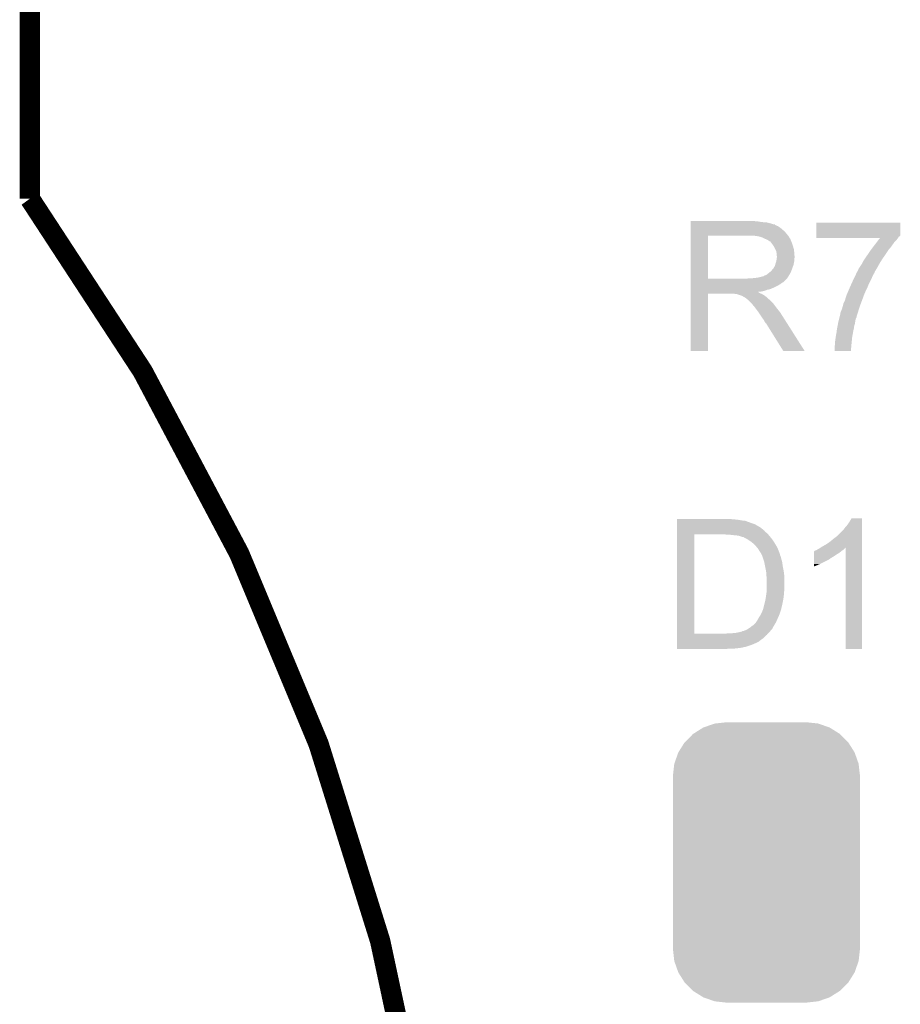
# Model space of a CAD drawing. Extents: x -4.5 to 27.4, y -3.9 to 53.4.
# Tile 32 of 47: x -4.5 to 2.1, y 32.7 to 40.1. Entities that reach past the tile are written whole.
import ezdxf

# ---------------------------------------------------------------- set-up
doc = ezdxf.new("R2010")
doc.units = 0
doc.layers.get('0').update_dxf_attribs({"linetype": 'CONTINUOUS'})
for name, color, linetype in [('CAN_LIN_SBC_CLICK_V101_GKO', 5, 'CONTINUOUS'), ('CAN_LIN_SBC_CLICK_V101_GTO', 14, 'CONTINUOUS'), ('CAN_LIN_SBC_CLICK_V101_GTS', 12, 'CONTINUOUS')]:
    doc.layers.add(name, color=color, linetype=linetype)

# ---------------------------------------------------------------- blocks, each defined once
blk = doc.blocks.new('CUSTOM_90')
for points in [[(-0.471822, 1.012456), (-0.38931, 1.04143), (0.47251, 1.012456), (0.388616, 1.04143)], [(-0.38931, 1.04143), (-0.38526, 1.041888), (0.388616, 1.04143), (0.387288, 1.041888)], [(-0.38526, 1.041888), (-0.29972, 1.05156), (0.387288, 1.041888), (0.29972, 1.05156)], [(-0.612608, 0.901152), (-0.550632, 0.963448), (0.612928, 0.901152), (0.55031, 0.963448)], [(-0.550632, 0.963448), (-0.548586, 0.96474), (0.55031, 0.963448), (0.54901, 0.96474)], [(-0.548586, 0.96474), (-0.474378, 1.011558), (0.54901, 0.96474), (0.47395, 1.011558)], [(-0.474378, 1.011558), (-0.471822, 1.012456), (0.47395, 1.011558), (0.47251, 1.012456)], [(-0.660772, 0.824898), (-0.61422, 0.89953), (0.661038, 0.824898), (0.613952, 0.89953)], [(-0.61422, 0.89953), (-0.612608, 0.901152), (0.613952, 0.89953), (0.612928, 0.901152)], [(-0.69067, 0.73983), (-0.661936, 0.82303), (0.69091, 0.73983), (0.661694, 0.82303)], [(-0.661936, 0.82303), (-0.660772, 0.824898), (0.661694, 0.82303), (0.661038, 0.824898)], [(-0.691368, 0.737808), (-0.69067, 0.73983), (0.69114, 0.737808), (0.69091, 0.73983)], [(-0.70104, 0.65024), (-0.691368, 0.737808), (0.70104, 0.65024), (0.69114, 0.737808)], [(-0.70104, -0.65024), (-0.70104, 0.65024), (0.70104, -0.65024), (0.70104, 0.65024)], [(-0.691138, -0.737808), (-0.70104, -0.65024), (0.691368, -0.737808), (0.70104, -0.65024)], [(-0.69091, -0.73983), (-0.691138, -0.737808), (0.690668, -0.73983), (0.691368, -0.737808)], [(-0.661692, -0.82303), (-0.69091, -0.73983), (0.661936, -0.82303), (0.690668, -0.73983)], [(-0.661038, -0.824898), (-0.661692, -0.82303), (0.66077, -0.824898), (0.661936, -0.82303)], [(-0.61395, -0.89953), (-0.661038, -0.824898), (0.61422, -0.89953), (0.66077, -0.824898)], [(-0.612928, -0.901152), (-0.61395, -0.89953), (0.612606, -0.901152), (0.61422, -0.89953)], [(-0.550308, -0.963448), (-0.612928, -0.901152), (0.550632, -0.963448), (0.612606, -0.901152)], [(-0.54901, -0.96474), (-0.550308, -0.963448), (0.548584, -0.96474), (0.550632, -0.963448)], [(-0.473948, -1.011558), (-0.54901, -0.96474), (0.474378, -1.011558), (0.548584, -0.96474)], [(-0.47251, -1.012456), (-0.473948, -1.011558), (0.47182, -1.012456), (0.474378, -1.011558)], [(-0.388614, -1.04143), (-0.47251, -1.012456), (0.38931, -1.04143), (0.47182, -1.012456)], [(-0.387288, -1.041888), (-0.388614, -1.04143), (0.385258, -1.041888), (0.38931, -1.04143)], [(-0.29972, -1.05156), (-0.387288, -1.041888), (0.29972, -1.05156), (0.385258, -1.041888)]]:
    blk.add_solid(points)

msp = doc.modelspace()

# ---------------------------------------------------------------- linework, layer by layer
at = {"layer": 'CAN_LIN_SBC_CLICK_V101_GKO', "const_width": 0.1524}
msp.add_lwpolyline([(-4.445, 38.735), (-4.445, 53.34)], dxfattribs=at)
msp.add_lwpolyline([(-1.27, 28.575, 0.1622777), (-4.445, 38.735)], format="xyb", dxfattribs=at)
at = {"layer": 'CAN_LIN_SBC_CLICK_V101_GTO'}
for points in [[(0.50802, 38.56482), (0.508022, 38.56736), (1.01346, 38.56482), (0.98552, 38.56736)], [(0.50802, 38.55974), (0.50802, 38.56482), (1.043938, 38.55974), (1.01346, 38.56482)], [(0.50802, 38.5572), (0.50802, 38.55974), (1.0795, 38.5572), (1.043938, 38.55974)], [(0.50802, 38.54958), (0.50802, 38.5572), (1.109978, 38.54958), (1.0795, 38.5572)], [(1.450342, 38.46068), (1.45036, 38.554638), (2.08026, 38.46068), (2.08026, 38.554638)], [(1.45036, 38.554638), (1.450362, 38.55466), (2.08026, 38.554638), (1.450362, 38.55466)], [(0.508018, 38.470842), (0.50802, 38.49116), (1.22936, 38.470842), (1.211582, 38.49116)], [(0.50802, 38.5445), (0.50802, 38.54958), (1.125222, 38.5445), (1.109978, 38.54958)], [(0.50802, 38.54196), (0.50802, 38.5445), (1.137922, 38.54196), (1.125222, 38.5445)], [(0.50802, 38.541938), (0.50802, 38.54196), (1.14046, 38.541938), (1.137922, 38.54196)], [(0.50802, 38.539414), (0.50802, 38.541938), (1.140474, 38.539414), (1.14046, 38.541938)], [(0.50802, 38.53434), (0.50802, 38.539414), (1.15062, 38.53434), (1.140474, 38.539414)], [(0.50802, 38.529258), (0.50802, 38.53434), (1.163322, 38.529258), (1.15062, 38.53434)], [(0.50802, 38.5191), (0.50802, 38.529258), (1.17856, 38.5191), (1.163322, 38.529258)], [(0.50802, 38.5064), (0.50802, 38.5191), (1.1938, 38.5064), (1.17856, 38.5191)], [(0.50802, 38.49116), (0.50802, 38.5064), (1.211582, 38.49116), (1.1938, 38.5064)], [(0.508012, 38.135582), (0.508018, 38.45812), (0.63754, 38.135582), (0.637542, 38.45812)], [(0.508018, 38.45814), (0.508018, 38.470842), (1.239238, 38.45814), (1.22936, 38.470842)], [(0.508018, 38.45812), (0.508018, 38.45814), (0.637542, 38.45812), (0.94488, 38.45814)], [(1.016002, 38.45306), (0.982982, 38.45814), (1.243188, 38.45306), (1.239238, 38.45814)], [(1.034642, 38.447976), (1.016002, 38.45306), (1.24714, 38.447976), (1.243188, 38.45306)], [(1.04394, 38.44544), (1.034642, 38.447976), (1.247144, 38.44544), (1.24714, 38.447976)], [(1.043952, 38.445434), (1.04394, 38.44544), (1.247144, 38.445434), (1.247144, 38.44544)], [(1.06426, 38.43528), (1.043952, 38.445434), (1.25476, 38.43528), (1.247144, 38.445434)], [(1.08204, 38.42766), (1.06426, 38.43528), (1.257808, 38.42766), (1.25476, 38.43528)], [(1.09051, 38.42258), (1.08204, 38.42766), (1.25984, 38.42258), (1.257808, 38.42766)], [(1.09474, 38.420042), (1.09051, 38.42258), (1.260928, 38.420042), (1.25984, 38.42258)], [(1.102364, 38.41496), (1.09474, 38.420042), (1.263106, 38.41496), (1.260928, 38.420042)], [(1.104904, 38.414952), (1.102364, 38.41496), (1.26311, 38.414952), (1.263106, 38.41496)], [(1.11252, 38.4048), (1.104904, 38.414952), (1.26746, 38.4048), (1.26311, 38.414952)], [(1.45034, 38.450518), (1.450342, 38.4556), (2.070098, 38.450518), (2.07772, 38.4556)], [(1.45034, 38.4429), (1.45034, 38.450518), (2.06502, 38.4429), (2.070098, 38.450518)], [(1.45034, 38.440382), (1.45034, 38.4429), (2.06313, 38.440382), (2.06502, 38.4429)], [(1.927816, 38.44036), (1.45034, 38.440382), (2.063114, 38.44036), (2.06313, 38.440382)], [(1.450342, 38.458134), (1.450342, 38.46068), (2.080254, 38.458134), (2.08026, 38.46068)], [(1.450342, 38.4556), (1.450342, 38.458134), (2.07772, 38.4556), (2.080254, 38.458134)], [(1.875406, 38.37178), (1.902582, 38.40734), (2.00914, 38.37178), (2.03454, 38.40734)], [(1.902582, 38.40734), (1.912286, 38.42004), (2.03454, 38.40734), (2.04724, 38.42004)], [(1.912286, 38.42004), (1.921992, 38.43274), (2.04724, 38.42004), (2.0574, 38.43274)], [(1.921992, 38.43274), (1.927816, 38.44036), (2.0574, 38.43274), (2.063114, 38.44036)], [(1.12014, 38.39464), (1.11252, 38.4048), (1.270848, 38.39464), (1.26746, 38.4048)], [(1.129212, 38.38194), (1.12014, 38.39464), (1.27508, 38.38194), (1.270848, 38.39464)], [(1.13284, 38.376858), (1.129212, 38.38194), (1.276606, 38.376858), (1.27508, 38.38194)], [(1.143, 38.356538), (1.13284, 38.376858), (1.2827, 38.356538), (1.276606, 38.376858)], [(1.15062, 38.341296), (1.143, 38.356538), (1.284226, 38.341296), (1.2827, 38.356538)], [(1.152072, 38.33114), (1.15062, 38.341296), (1.28524, 38.33114), (1.284226, 38.341296)], [(1.830386, 38.30828), (1.86182, 38.354), (1.96342, 38.30828), (1.9939, 38.354)], [(1.86182, 38.354), (1.875406, 38.37178), (1.9939, 38.354), (2.00914, 38.37178)], [(1.14554, 38.252398), (1.150618, 38.265098), (1.282698, 38.252398), (1.28524, 38.265098)], [(1.150618, 38.265098), (1.15352, 38.285416), (1.28524, 38.265098), (1.28524, 38.285416)], [(1.15316, 38.323518), (1.152072, 38.33114), (1.285876, 38.323518), (1.28524, 38.33114)], [(1.153162, 38.310818), (1.15316, 38.323518), (1.286934, 38.310818), (1.285876, 38.323518)], [(1.1557, 38.303196), (1.153162, 38.310818), (1.28757, 38.303196), (1.286934, 38.310818)], [(1.15352, 38.285416), (1.154246, 38.290496), (1.28524, 38.285416), (1.287778, 38.290496)], [(1.154246, 38.290496), (1.1557, 38.30066), (1.287778, 38.290496), (1.287778, 38.30066)], [(1.1557, 38.300662), (1.1557, 38.303196), (1.28778, 38.300662), (1.28757, 38.303196)], [(1.1557, 38.30066), (1.1557, 38.300662), (1.287778, 38.30066), (1.28778, 38.300662)], [(1.797048, 38.25494), (1.805942, 38.272722), (1.927862, 38.25494), (1.939176, 38.272722)], [(1.805942, 38.272722), (1.812924, 38.28288), (1.939176, 38.272722), (1.94564, 38.28288)], [(1.812924, 38.28288), (1.830386, 38.30828), (1.94564, 38.28288), (1.96342, 38.30828)], [(1.101722, 38.183818), (1.104898, 38.186358), (1.25984, 38.183818), (1.260762, 38.186358)], [(1.104898, 38.186358), (1.1176, 38.19906), (1.260762, 38.186358), (1.26538, 38.19906)], [(1.1176, 38.19906), (1.127758, 38.211758), (1.26538, 38.19906), (1.269998, 38.211758)], [(1.127758, 38.211758), (1.130298, 38.2143), (1.269998, 38.211758), (1.270922, 38.2143)], [(1.130298, 38.2143), (1.13284, 38.219378), (1.270922, 38.2143), (1.272768, 38.219378)], [(1.13284, 38.219378), (1.137918, 38.226998), (1.272768, 38.219378), (1.275538, 38.226998)], [(1.137918, 38.226998), (1.142998, 38.239698), (1.275538, 38.226998), (1.280156, 38.239698)], [(1.142998, 38.2397), (1.14554, 38.252398), (1.280158, 38.2397), (1.282698, 38.252398)], [(1.142998, 38.239698), (1.142998, 38.2397), (1.280156, 38.239698), (1.280158, 38.2397)], [(1.75514, 38.18382), (1.75768, 38.1889), (1.888066, 38.18382), (1.88976, 38.1889)], [(1.75768, 38.1889), (1.757682, 38.188902), (1.88976, 38.1889), (1.88976, 38.188902)], [(1.757682, 38.188902), (1.76276, 38.19652), (1.88976, 38.188902), (1.894842, 38.19652)], [(1.76276, 38.19652), (1.76784, 38.209222), (1.894842, 38.19652), (1.90225, 38.209222)], [(1.76784, 38.209222), (1.775458, 38.22192), (1.90225, 38.209222), (1.909656, 38.22192)], [(1.775458, 38.22192), (1.778844, 38.227), (1.909656, 38.22192), (1.91262, 38.227)], [(1.778844, 38.227), (1.79578, 38.252402), (1.91262, 38.227), (1.926476, 38.252402)], [(1.79578, 38.252402), (1.797048, 38.25494), (1.926476, 38.252402), (1.927862, 38.25494)], [(0.50801, 38.12286), (0.508012, 38.125394), (1.219178, 38.12286), (1.2192, 38.125394)], [(0.50801, 38.122854), (0.50801, 38.12286), (1.216654, 38.122854), (1.219178, 38.12286)], [(0.50801, 38.107618), (0.50801, 38.122854), (1.201416, 38.107618), (1.216654, 38.122854)], [(0.508012, 38.13556), (0.508012, 38.135582), (0.927098, 38.13556), (0.63754, 38.135582)], [(0.508012, 38.125394), (0.508012, 38.13556), (1.2192, 38.125394), (1.22936, 38.13556)], [(0.927098, 38.13556), (0.944864, 38.138098), (1.22936, 38.13556), (1.231898, 38.138098)], [(0.944864, 38.138098), (0.94488, 38.1381), (1.231898, 38.138098), (1.231898, 38.1381)], [(0.965198, 38.1381), (1.010918, 38.14318), (1.231898, 38.1381), (1.235286, 38.14318)], [(1.010918, 38.14318), (1.051558, 38.15334), (1.235286, 38.14318), (1.242062, 38.15334)], [(1.054096, 38.15334), (1.061716, 38.158418), (1.242062, 38.15334), (1.245024, 38.158418)], [(1.061716, 38.158418), (1.069338, 38.16096), (1.245024, 38.158418), (1.246506, 38.16096)], [(1.069338, 38.16096), (1.079498, 38.166038), (1.246506, 38.16096), (1.249468, 38.166038)], [(1.079498, 38.166038), (1.101722, 38.183818), (1.249468, 38.166038), (1.25984, 38.183818)], [(1.713344, 38.09492), (1.7272, 38.1254), (1.84404, 38.09492), (1.85928, 38.1254)], [(1.7272, 38.1254), (1.732058, 38.13556), (1.85928, 38.1254), (1.86436, 38.13556)], [(1.732058, 38.13556), (1.740562, 38.15334), (1.86436, 38.13556), (1.87198, 38.15334)], [(1.740562, 38.15334), (1.74785, 38.16858), (1.87198, 38.15334), (1.8796, 38.16858)], [(1.74785, 38.16858), (1.753924, 38.181278), (1.8796, 38.16858), (1.88722, 38.181278)], [(1.753924, 38.181278), (1.75514, 38.18382), (1.88722, 38.181278), (1.888066, 38.18382)], [(0.508008, 38.033958), (0.50801, 38.036466), (1.016004, 38.033958), (1.013492, 38.036466)], [(0.50801, 38.102538), (0.50801, 38.107618), (1.19126, 38.102538), (1.201416, 38.107618)], [(0.50801, 38.094918), (0.50801, 38.102538), (1.181098, 38.094918), (1.19126, 38.102538)], [(0.50801, 38.07968), (0.50801, 38.094918), (1.1557, 38.07968), (1.181098, 38.094918)], [(0.50801, 38.07206), (0.50801, 38.07968), (1.14046, 38.07206), (1.1557, 38.07968)], [(0.50801, 38.05682), (0.50801, 38.07206), (1.104898, 38.05682), (1.14046, 38.07206)], [(0.50801, 38.051738), (0.50801, 38.05682), (1.082038, 38.051738), (1.104898, 38.05682)], [(0.50801, 38.04412), (0.50801, 38.051738), (1.061718, 38.04412), (1.082038, 38.051738)], [(0.50801, 38.03904), (0.50801, 38.04412), (1.038858, 38.03904), (1.061718, 38.04412)], [(0.50801, 38.036466), (0.50801, 38.03904), (1.013492, 38.036466), (1.038858, 38.03904)], [(1.67894, 38.016178), (1.690914, 38.04412), (1.809536, 38.016178), (1.82118, 38.04412)], [(1.690914, 38.04412), (1.7018, 38.06952), (1.82118, 38.04412), (1.83388, 38.06952)], [(1.7018, 38.06952), (1.713344, 38.09492), (1.83388, 38.06952), (1.84404, 38.09492)], [(0.508, 37.592022), (0.508008, 38.023778), (0.637518, 37.592022), (0.63754, 38.023778)], [(0.508008, 38.031418), (0.508008, 38.033958), (1.021082, 38.031418), (1.016004, 38.033958)], [(0.508008, 38.02634), (0.508008, 38.031418), (1.0287, 38.02634), (1.021082, 38.031418)], [(0.508008, 38.0238), (0.508008, 38.02634), (1.035052, 38.0238), (1.0287, 38.02634)], [(0.508008, 38.023778), (0.508008, 38.0238), (0.63754, 38.023778), (0.830578, 38.0238)], [(0.840738, 38.02126), (0.830578, 38.0238), (1.041402, 38.02126), (1.035052, 38.0238)], [(0.855974, 38.018726), (0.853434, 38.02126), (1.045626, 38.018726), (1.041402, 38.02126)], [(0.858516, 38.01872), (0.855974, 38.018726), (1.045636, 38.01872), (1.045626, 38.018726)], [(0.888998, 38.00856), (0.858516, 38.01872), (1.062568, 38.00856), (1.045636, 38.01872)], [(0.894078, 38.00602), (0.888998, 38.00856), (1.0668, 38.00602), (1.062568, 38.00856)], [(0.899158, 38.00348), (0.894078, 38.00602), (1.069976, 38.00348), (1.0668, 38.00602)], [(0.906778, 37.998402), (0.899158, 38.00348), (1.076324, 37.998402), (1.069976, 38.00348)], [(0.911856, 37.995862), (0.906778, 37.998402), (1.079498, 37.995862), (1.076324, 37.998402)], [(0.914394, 37.99586), (0.911856, 37.995862), (1.0795, 37.99586), (1.079498, 37.995862)], [(0.91694, 37.993322), (0.914394, 37.99586), (1.082038, 37.993322), (1.0795, 37.99586)], [(0.9271, 37.9857), (0.91694, 37.993322), (1.08966, 37.9857), (1.082038, 37.993322)], [(0.930276, 37.98316), (0.9271, 37.9857), (1.0922, 37.98316), (1.08966, 37.9857)], [(0.936628, 37.978078), (0.930276, 37.98316), (1.099822, 37.978078), (1.0922, 37.98316)], [(0.939798, 37.975542), (0.936628, 37.978078), (1.102358, 37.975542), (1.099822, 37.978078)], [(0.962662, 37.952678), (0.939798, 37.975542), (1.12522, 37.952678), (1.102358, 37.975542)], [(1.65354, 37.947602), (1.663702, 37.967922), (1.784032, 37.947602), (1.791652, 37.967922)], [(1.663702, 37.967922), (1.669034, 37.9857), (1.791652, 37.967922), (1.79832, 37.9857)], [(1.669034, 37.9857), (1.67132, 37.99332), (1.79832, 37.9857), (1.80109, 37.99332)], [(1.67132, 37.99332), (1.678092, 38.01364), (1.80109, 37.99332), (1.80848, 38.01364)], [(1.678092, 38.01364), (1.67894, 38.016178), (1.80848, 38.01364), (1.809536, 38.016178)], [(0.970278, 37.94506), (0.962662, 37.952678), (1.130936, 37.94506), (1.12522, 37.952678)], [(0.977898, 37.9349), (0.970278, 37.94506), (1.138556, 37.9349), (1.130936, 37.94506)], [(0.97917, 37.93236), (0.977898, 37.9349), (1.14046, 37.93236), (1.138556, 37.9349)], [(0.980434, 37.929834), (0.97917, 37.93236), (1.142426, 37.929834), (1.14046, 37.93236)], [(0.98297, 37.92982), (0.980434, 37.929834), (1.142436, 37.92982), (1.142426, 37.929834)], [(0.998216, 37.9095), (0.98297, 37.92982), (1.15824, 37.9095), (1.142436, 37.92982)], [(1.01346, 37.88918), (0.998216, 37.9095), (1.174496, 37.88918), (1.15824, 37.9095)], [(1.016848, 37.884098), (1.01346, 37.88918), (1.17856, 37.884098), (1.174496, 37.88918)], [(1.63322, 37.8841), (1.643382, 37.9095), (1.762954, 37.8841), (1.77077, 37.9095)], [(1.643382, 37.9095), (1.647734, 37.924742), (1.77077, 37.9095), (1.77546, 37.924742)], [(1.647734, 37.924742), (1.64846, 37.92728), (1.77546, 37.924742), (1.77641, 37.92728)], [(1.64846, 37.92728), (1.65354, 37.947602), (1.77641, 37.92728), (1.784032, 37.947602)], [(1.035474, 37.85616), (1.016848, 37.884098), (1.19634, 37.85616), (1.17856, 37.884098)], [(1.04394, 37.84346), (1.035474, 37.85616), (1.204398, 37.84346), (1.19634, 37.85616)], [(1.05664, 37.825682), (1.04394, 37.84346), (1.215678, 37.825682), (1.204398, 37.84346)], [(1.0668, 37.807898), (1.05664, 37.825682), (1.226962, 37.807898), (1.215678, 37.825682)], [(1.61544, 37.81044), (1.620078, 37.82822), (1.742016, 37.81044), (1.74498, 37.82822)], [(1.620078, 37.82822), (1.622726, 37.838378), (1.74498, 37.82822), (1.747518, 37.838378)], [(1.622726, 37.838378), (1.624714, 37.845994), (1.747518, 37.838378), (1.752596, 37.845994)], [(1.624714, 37.845994), (1.626702, 37.853616), (1.752596, 37.845994), (1.7526, 37.853616)], [(1.626702, 37.853616), (1.628028, 37.8587), (1.7526, 37.853616), (1.75514, 37.8587)], [(1.628028, 37.8587), (1.63068, 37.868862), (1.75514, 37.8587), (1.758266, 37.868862)], [(1.63068, 37.868862), (1.630682, 37.876482), (1.758266, 37.868862), (1.76061, 37.876482)], [(1.630682, 37.876482), (1.63322, 37.8841), (1.76061, 37.876482), (1.762954, 37.8841)], [(1.069338, 37.802826), (1.0668, 37.807898), (1.23018, 37.802826), (1.226962, 37.807898)], [(1.074414, 37.800282), (1.069338, 37.802826), (1.231794, 37.800282), (1.23018, 37.802826)], [(1.076962, 37.7952), (1.074414, 37.800282), (1.235018, 37.7952), (1.231794, 37.800282)], [(1.203958, 37.59201), (1.076962, 37.7952), (1.363934, 37.59201), (1.235018, 37.7952)], [(1.603304, 37.73932), (1.60528, 37.757098), (1.7272, 37.73932), (1.73115, 37.757098)], [(1.60528, 37.757098), (1.606296, 37.762182), (1.73115, 37.757098), (1.73228, 37.762182)], [(1.606296, 37.762182), (1.60985, 37.779958), (1.73228, 37.762182), (1.73482, 37.779958)], [(1.60985, 37.779958), (1.61036, 37.7825), (1.73482, 37.779958), (1.735546, 37.7825)], [(1.61036, 37.7825), (1.61313, 37.797738), (1.735546, 37.7825), (1.7399, 37.797738)], [(1.61313, 37.797738), (1.61544, 37.81044), (1.7399, 37.797738), (1.742016, 37.81044)], [(1.59004, 37.65296), (1.59512, 37.68852), (1.71526, 37.65296), (1.718816, 37.68852)], [(1.59512, 37.68852), (1.596072, 37.696142), (1.718816, 37.68852), (1.71958, 37.696142)], [(1.596072, 37.696142), (1.59766, 37.708838), (1.71958, 37.696142), (1.72182, 37.708838)], [(1.59766, 37.708838), (1.60274, 37.73424), (1.72182, 37.708838), (1.726302, 37.73424)], [(1.60274, 37.73424), (1.603304, 37.73932), (1.726302, 37.73424), (1.7272, 37.73932)], [(1.5875, 37.622482), (1.59004, 37.637722), (1.712314, 37.622482), (1.71377, 37.637722)], [(1.5875, 37.592022), (1.5875, 37.622482), (1.709402, 37.592022), (1.712314, 37.622482)], [(1.59004, 37.64534), (1.59004, 37.65296), (1.7145, 37.64534), (1.71526, 37.65296)], [(1.59004, 37.637722), (1.59004, 37.64534), (1.71377, 37.637722), (1.7145, 37.64534)], [(0.637518, 37.592), (0.508, 37.592022), (0.637518, 37.592), (0.637518, 37.592022)], [(1.36394, 37.592), (1.363934, 37.59201), (1.36394, 37.592), (1.203958, 37.59201)], [(1.7094, 37.592), (1.5875, 37.592022), (1.7094, 37.592), (1.709402, 37.592022)], [(0.40642, 36.32708), (0.406422, 36.33216), (0.8636, 36.32708), (0.80772, 36.33216)], [(0.40642, 36.322), (0.40642, 36.32708), (0.891538, 36.322), (0.8636, 36.32708)], [(0.40642, 36.31946), (0.40642, 36.322), (0.914402, 36.31946), (0.891538, 36.322)], [(0.40642, 36.319454), (0.40642, 36.31946), (0.916946, 36.319454), (0.914402, 36.31946)], [(0.40642, 36.31692), (0.40642, 36.319454), (0.919486, 36.31692), (0.916946, 36.319454)], [(0.40642, 36.316918), (0.40642, 36.31692), (0.924564, 36.316918), (0.919486, 36.31692)], [(0.40642, 36.31438), (0.40642, 36.316918), (0.929642, 36.31438), (0.924564, 36.316918)], [(0.40642, 36.3093), (0.40642, 36.31438), (0.94488, 36.3093), (0.929642, 36.31438)], [(0.40642, 36.30168), (0.40642, 36.3093), (0.9652, 36.30168), (0.94488, 36.3093)], [(0.40642, 36.29406), (0.40642, 36.30168), (0.988062, 36.29406), (0.9652, 36.30168)], [(0.40642, 36.28136), (0.40642, 36.29406), (1.01092, 36.28136), (0.988062, 36.29406)], [(0.40642, 36.26612), (0.40642, 36.28136), (1.036322, 36.26612), (1.01092, 36.28136)], [(0.40642, 36.248342), (0.40642, 36.26612), (1.05664, 36.248342), (1.036322, 36.26612)], [(1.651, 36.248342), (1.66624, 36.26866), (1.793238, 36.248342), (1.793238, 36.26866)], [(1.66624, 36.26866), (1.68402, 36.28898), (1.793238, 36.26866), (1.793238, 36.28898)], [(1.68402, 36.28898), (1.69926, 36.311838), (1.793238, 36.28898), (1.793238, 36.311838)], [(1.69926, 36.311838), (1.714498, 36.337218), (1.793238, 36.311838), (1.79324, 36.337218)], [(1.714498, 36.337218), (1.714512, 36.33724), (1.79324, 36.337218), (1.714512, 36.33724)], [(0.406402, 35.473662), (0.406418, 36.21786), (0.53594, 35.473662), (0.535962, 36.21786)], [(0.406418, 36.24072), (0.40642, 36.245786), (1.064262, 36.24072), (1.061726, 36.245786)], [(0.406418, 36.23564), (0.406418, 36.24072), (1.06934, 36.23564), (1.064262, 36.24072)], [(0.406418, 36.22294), (0.406418, 36.23564), (1.084582, 36.22294), (1.06934, 36.23564)], [(0.406418, 36.21786), (0.406418, 36.22294), (1.089028, 36.21786), (1.084582, 36.22294)], [(0.40642, 36.2458), (0.40642, 36.248342), (1.059186, 36.2458), (1.05664, 36.248342)], [(0.40642, 36.245786), (0.40642, 36.2458), (1.061726, 36.245786), (1.059186, 36.2458)], [(0.779782, 36.21532), (0.761998, 36.21786), (1.09125, 36.21532), (1.089028, 36.21786)], [(0.81534, 36.21278), (0.79756, 36.21532), (1.093472, 36.21278), (1.09125, 36.21532)], [(0.84328, 36.21024), (0.81534, 36.21278), (1.095696, 36.21024), (1.093472, 36.21278)], [(0.866142, 36.2077), (0.84328, 36.21024), (1.097918, 36.2077), (1.095696, 36.21024)], [(0.883916, 36.202622), (0.866142, 36.2077), (1.10236, 36.202622), (1.097918, 36.2077)], [(0.883922, 36.20262), (0.883916, 36.202622), (1.102362, 36.20262), (1.10236, 36.202622)], [(0.896624, 36.19754), (0.883922, 36.20262), (1.106314, 36.19754), (1.102362, 36.20262)], [(0.904246, 36.197534), (0.896624, 36.19754), (1.106318, 36.197534), (1.106314, 36.19754)], [(0.906784, 36.194998), (0.904246, 36.197534), (1.10829, 36.194998), (1.106318, 36.197534)], [(0.932182, 36.182298), (0.906784, 36.194998), (1.118168, 36.182298), (1.10829, 36.194998)], [(1.57734, 36.1823), (1.60782, 36.20517), (1.793236, 36.1823), (1.793236, 36.20517)], [(1.60782, 36.20517), (1.607842, 36.2077), (1.793236, 36.20517), (1.793236, 36.2077)], [(1.607842, 36.2077), (1.610366, 36.207706), (1.793236, 36.2077), (1.793236, 36.207706)], [(1.610366, 36.207706), (1.651, 36.248342), (1.793236, 36.207706), (1.793238, 36.248342)], [(0.93599, 36.17976), (0.932182, 36.182298), (1.12014, 36.17976), (1.118168, 36.182298)], [(0.95504, 36.16706), (0.93599, 36.17976), (1.128608, 36.16706), (1.12014, 36.17976)], [(0.977896, 36.149282), (0.95504, 36.16706), (1.14046, 36.149282), (1.128608, 36.16706)], [(0.9779, 36.149278), (0.977896, 36.149282), (1.140464, 36.149278), (1.14046, 36.149282)], [(0.99568, 36.1315), (0.9779, 36.149278), (1.150834, 36.1315), (1.140464, 36.149278)], [(1.006564, 36.118802), (0.99568, 36.1315), (1.15824, 36.118802), (1.150834, 36.1315)], [(1.01092, 36.11372), (1.006564, 36.118802), (1.160274, 36.11372), (1.15824, 36.118802)], [(1.468122, 36.108642), (1.483306, 36.118764), (1.66116, 36.108642), (1.671282, 36.118764)], [(1.483306, 36.118764), (1.490978, 36.123878), (1.793234, 36.118764), (1.793234, 36.123878)], [(1.490978, 36.123878), (1.51892, 36.13912), (1.793234, 36.123878), (1.793234, 36.13912)], [(1.51892, 36.13912), (1.5494, 36.15944), (1.793234, 36.13912), (1.793236, 36.15944)], [(1.5494, 36.15944), (1.57734, 36.1823), (1.793236, 36.15944), (1.793236, 36.1823)], [(1.67132, 35.356822), (1.671282, 36.118764), (1.793218, 35.356822), (1.793234, 36.118764)], [(1.02108, 36.098478), (1.01092, 36.11372), (1.16637, 36.098478), (1.160274, 36.11372)], [(1.023622, 36.0934), (1.02108, 36.098478), (1.1684, 36.0934), (1.16637, 36.098478)], [(1.026162, 36.090856), (1.023622, 36.0934), (1.169418, 36.090856), (1.1684, 36.0934)], [(1.028702, 36.085778), (1.026162, 36.090856), (1.171448, 36.085778), (1.169418, 36.090856)], [(1.03209, 36.080696), (1.028702, 36.085778), (1.17348, 36.080696), (1.171448, 36.085778)], [(1.033786, 36.078154), (1.03209, 36.080696), (1.173484, 36.078154), (1.17348, 36.080696)], [(1.03886, 36.07054), (1.033786, 36.078154), (1.178558, 36.07054), (1.173484, 36.078154)], [(1.038862, 36.070536), (1.03886, 36.07054), (1.17856, 36.070536), (1.178558, 36.07054)], [(1.042128, 36.062916), (1.038862, 36.070536), (1.178562, 36.062916), (1.17856, 36.070536)], [(1.04648, 36.05276), (1.042128, 36.062916), (1.183642, 36.05276), (1.178562, 36.062916)], [(1.046482, 36.052758), (1.04648, 36.05276), (1.183642, 36.052758), (1.183642, 36.05276)], [(1.049868, 36.0426), (1.046482, 36.052758), (1.18618, 36.0426), (1.183642, 36.052758)], [(1.0541, 36.0299), (1.049868, 36.0426), (1.188722, 36.0299), (1.18618, 36.0426)], [(1.43257, 36.037518), (1.432574, 36.05276), (1.557018, 36.037518), (1.582422, 36.05276)], [(1.432574, 36.05276), (1.432576, 36.068), (1.582422, 36.05276), (1.60528, 36.068)], [(1.432576, 36.068), (1.43258, 36.0807), (1.60528, 36.068), (1.625598, 36.0807)], [(1.43258, 36.0807), (1.432582, 36.09086), (1.625598, 36.0807), (1.63779, 36.09086)], [(1.432582, 36.09086), (1.435106, 36.090866), (1.63779, 36.09086), (1.637798, 36.090866)], [(1.435106, 36.090866), (1.43764, 36.0934), (1.637798, 36.090866), (1.64084, 36.0934)], [(1.43764, 36.0934), (1.437644, 36.093402), (1.64084, 36.0934), (1.640842, 36.093402)], [(1.437644, 36.093402), (1.442722, 36.09594), (1.640842, 36.093402), (1.64465, 36.09594)], [(1.442722, 36.09594), (1.450344, 36.098482), (1.64465, 36.09594), (1.648462, 36.098482)], [(1.450344, 36.098482), (1.457962, 36.10356), (1.648462, 36.098482), (1.65608, 36.10356)], [(1.457962, 36.10356), (1.468122, 36.108642), (1.65608, 36.10356), (1.66116, 36.108642)], [(1.05918, 36.01466), (1.0541, 36.0299), (1.1938, 36.01466), (1.188722, 36.0299)], [(1.05918, 36.014658), (1.05918, 36.01466), (1.193802, 36.014658), (1.1938, 36.01466)], [(1.062228, 35.99942), (1.05918, 36.014658), (1.19634, 35.99942), (1.193802, 36.014658)], [(1.066292, 35.979102), (1.062228, 35.99942), (1.19888, 35.979102), (1.19634, 35.99942)], [(1.073912, 35.941), (1.066292, 35.979102), (1.2065, 35.941), (1.19888, 35.979102)], [(1.43256, 35.98418), (1.432562, 35.99434), (1.45288, 35.98418), (1.47574, 35.99434)], [(1.43256, 35.97659), (1.43256, 35.98418), (1.43256, 35.97659), (1.45288, 35.98418)], [(1.432562, 35.99434), (1.43257, 36.0299), (1.47574, 35.99434), (1.546858, 36.0299)], [(1.43257, 36.03498), (1.43257, 36.037518), (1.55448, 36.03498), (1.557018, 36.037518)], [(1.43257, 36.0299), (1.43257, 36.03498), (1.546858, 36.0299), (1.55448, 36.03498)], [(1.07442, 35.93846), (1.073912, 35.941), (1.2068, 35.93846), (1.2065, 35.941)], [(1.07696, 35.920678), (1.07442, 35.93846), (1.208892, 35.920678), (1.2068, 35.93846)], [(1.07696, 35.902898), (1.07696, 35.920678), (1.210984, 35.902898), (1.208892, 35.920678)], [(1.077976, 35.897818), (1.07696, 35.902898), (1.21158, 35.897818), (1.210984, 35.902898)], [(1.0795, 35.890198), (1.077976, 35.897818), (1.21158, 35.890198), (1.21158, 35.897818)], [(1.0795, 35.81146), (1.0795, 35.890198), (1.21158, 35.81146), (1.21158, 35.890198)], [(1.07188, 35.74288), (1.073052, 35.7505), (1.20523, 35.74288), (1.2065, 35.7505)], [(1.073052, 35.7505), (1.07696, 35.7759), (1.2065, 35.7505), (1.208452, 35.7759)], [(1.07696, 35.7759), (1.077504, 35.78352), (1.208452, 35.7759), (1.20904, 35.78352)], [(1.077504, 35.78352), (1.079318, 35.80892), (1.20904, 35.78352), (1.21158, 35.80892)], [(1.079318, 35.80892), (1.0795, 35.81146), (1.21158, 35.80892), (1.21158, 35.81146)], [(1.056638, 35.671756), (1.05664, 35.676836), (1.190868, 35.671756), (1.19204, 35.676836)], [(1.05664, 35.676836), (1.059178, 35.68446), (1.19204, 35.676836), (1.1938, 35.68446)], [(1.059178, 35.68446), (1.05918, 35.684462), (1.1938, 35.68446), (1.1938, 35.684462)], [(1.05918, 35.684462), (1.0668, 35.71494), (1.1938, 35.684462), (1.20033, 35.71494)], [(1.0668, 35.71494), (1.067722, 35.72002), (1.20033, 35.71494), (1.20142, 35.72002)], [(1.067722, 35.72002), (1.07188, 35.74288), (1.20142, 35.72002), (1.20523, 35.74288)], [(1.01854, 35.59048), (1.026476, 35.60318), (1.162754, 35.59048), (1.1684, 35.60318)], [(1.026476, 35.60318), (1.03124, 35.610802), (1.1684, 35.60318), (1.171666, 35.610802)], [(1.03124, 35.610802), (1.03632, 35.620962), (1.171666, 35.610802), (1.17602, 35.620962)], [(1.03632, 35.620962), (1.04394, 35.6362), (1.17602, 35.620962), (1.181098, 35.6362)], [(1.04394, 35.6362), (1.046986, 35.643818), (1.181098, 35.6362), (1.183638, 35.643818)], [(1.046986, 35.643818), (1.048, 35.646354), (1.183638, 35.643818), (1.18364, 35.646354)], [(1.048, 35.646354), (1.049016, 35.648894), (1.18364, 35.646354), (1.186174, 35.648894)], [(1.049016, 35.648894), (1.050034, 35.651438), (1.186174, 35.648894), (1.18618, 35.651438)], [(1.050034, 35.651438), (1.054098, 35.661596), (1.18618, 35.651438), (1.188524, 35.661596)], [(1.054098, 35.661596), (1.0541, 35.666676), (1.188524, 35.661596), (1.189696, 35.666676)], [(1.0541, 35.666676), (1.056638, 35.671756), (1.189696, 35.666676), (1.190868, 35.671756)], [(0.95504, 35.51936), (0.96774, 35.52952), (1.125782, 35.51936), (1.131428, 35.52952)], [(0.96774, 35.52952), (0.97155, 35.53206), (1.131428, 35.52952), (1.13284, 35.53206)], [(0.97155, 35.53206), (0.98298, 35.53968), (1.13284, 35.53206), (1.137412, 35.53968)], [(0.98298, 35.53968), (0.990598, 35.5473), (1.137412, 35.53968), (1.141984, 35.5473)], [(0.990598, 35.5473), (0.99822, 35.55746), (1.141984, 35.5473), (1.14808, 35.55746)], [(0.99822, 35.55746), (1.00838, 35.5727), (1.14808, 35.55746), (1.154852, 35.5727)], [(1.00838, 35.5727), (1.01854, 35.59048), (1.154852, 35.5727), (1.162754, 35.59048)], [(0.406402, 35.47364), (0.406402, 35.473662), (0.777238, 35.47364), (0.53594, 35.473662)], [(0.406402, 35.463478), (0.406402, 35.47364), (1.079498, 35.463478), (1.087966, 35.47364)], [(0.406402, 35.450782), (0.406402, 35.463478), (1.064262, 35.450782), (1.079498, 35.463478)], [(0.777238, 35.47364), (0.79756, 35.47618), (1.087966, 35.47364), (1.090082, 35.47618)], [(0.822962, 35.47618), (0.848362, 35.47872), (1.090082, 35.47618), (1.0922, 35.47872)], [(0.848362, 35.47872), (0.87376, 35.4838), (1.0922, 35.47872), (1.097278, 35.4838)], [(0.87376, 35.4838), (0.894074, 35.488878), (1.097278, 35.4838), (1.102356, 35.488878)], [(0.894074, 35.488878), (0.896614, 35.491414), (1.102356, 35.488878), (1.104892, 35.491414)], [(0.896614, 35.491414), (0.904236, 35.49142), (1.104892, 35.491414), (1.104898, 35.49142)], [(0.904236, 35.49142), (0.9144, 35.4965), (1.104898, 35.49142), (1.108708, 35.4965)], [(0.9144, 35.4965), (0.927096, 35.501578), (1.108708, 35.4965), (1.11252, 35.501578)], [(0.927096, 35.501578), (0.927102, 35.50158), (1.11252, 35.501578), (1.11252, 35.50158)], [(0.927102, 35.50158), (0.939802, 35.5092), (1.11252, 35.50158), (1.120138, 35.5092)], [(0.939802, 35.5092), (0.95504, 35.51936), (1.120138, 35.5092), (1.125782, 35.51936)], [(0.4064, 35.43554), (0.406402, 35.450782), (1.04902, 35.43554), (1.064262, 35.450782)], [(0.4064, 35.422838), (0.4064, 35.43554), (1.031238, 35.422838), (1.04902, 35.43554)], [(0.4064, 35.415218), (0.4064, 35.422838), (1.023616, 35.415218), (1.031238, 35.422838)], [(0.4064, 35.40252), (0.4064, 35.415218), (0.99822, 35.40252), (1.023616, 35.415218)], [(0.4064, 35.38728), (0.4064, 35.40252), (0.96266, 35.38728), (0.99822, 35.40252)], [(0.4064, 35.37966), (0.4064, 35.38728), (0.9398, 35.37966), (0.96266, 35.38728)], [(0.4064, 35.37204), (0.4064, 35.37966), (0.914398, 35.37204), (0.9398, 35.37966)], [(0.4064, 35.372038), (0.4064, 35.37204), (0.906776, 35.372038), (0.914398, 35.37204)], [(0.4064, 35.3695), (0.4064, 35.372038), (0.901698, 35.3695), (0.906776, 35.372038)], [(0.4064, 35.36696), (0.4064, 35.3695), (0.889, 35.36696), (0.901698, 35.3695)], [(0.4064, 35.36442), (0.4064, 35.36696), (0.86868, 35.36442), (0.889, 35.36696)], [(0.4064, 35.36188), (0.4064, 35.36442), (0.84582, 35.36188), (0.86868, 35.36442)], [(0.4064, 35.35934), (0.4064, 35.36188), (0.820422, 35.35934), (0.84582, 35.36188)], [(0.4064, 35.356822), (0.4064, 35.35934), (0.757206, 35.356822), (0.78994, 35.35934)], [(0.756922, 35.3568), (0.4064, 35.356822), (0.756922, 35.3568), (0.757206, 35.356822)], [(1.793218, 35.3568), (1.67132, 35.356822), (1.793218, 35.3568), (1.793218, 35.356822)]]:
    msp.add_solid(points, dxfattribs=at)

# ---------------------------------------------------------------- block references
at = {"layer": 'CAN_LIN_SBC_CLICK_V101_GTS'}
msp.add_blockref('CUSTOM_90', (1.07696, 33.7566), dxfattribs=at)

doc.saveas('drawing.dxf')
